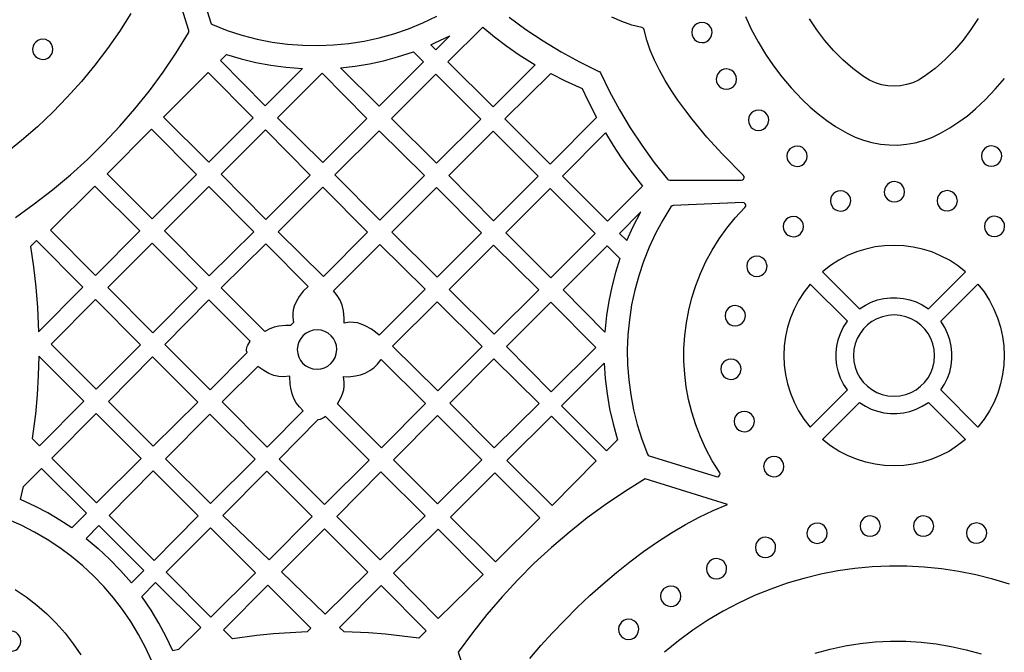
# Model space of a CAD drawing. Header units: millimetres. Extents: x -1176 to 822, y -1617 to -119.
# Tile 32 of 119: x -980 to -817, y -685 to -580. Entities that reach past the tile are written whole.
import ezdxf

# ---------------------------------------------------------------- set-up
doc = ezdxf.new("R2010")
doc.units = ezdxf.units.MM
doc.layers.add('pattern', color=5, linetype='Continuous', true_color=0x0000ff)

msp = doc.modelspace()

# ---------------------------------------------------------------- linework, layer by layer
at = {"layer": 'pattern'}
for points in [[(-981.09, -612.89), (-977.95, -610.65), (-974.91, -608.29), (-971.96, -605.82), (-969.12, -603.24), (-966.39, -600.54), (-963.77, -597.74), (-961.25, -594.84), (-958.86, -591.84), (-956.58, -588.75), (-954.42, -585.56), (-952.35, -582.22), (-952.29, -582.07), (-952.31, -581.83), (-956.06, -569.79)], [(-952.31, -568.87), (-948.66, -580.58), (-948.59, -580.73), (-948.39, -580.88), (-945.95, -581.83), (-943.48, -582.62), (-940.97, -583.27), (-938.45, -583.76), (-935.91, -584.11), (-933.36, -584.3), (-930.81, -584.35), (-928.27, -584.25), (-925.74, -584.01), (-923.22, -583.61), (-920.73, -583.08), (-918.26, -582.39), (-915.84, -581.57), (-913.46, -580.6), (-911.13, -579.48)], [(-961.91, -579.04), (-963.79, -581.99), (-965.8, -584.85), (-967.91, -587.63), (-970.14, -590.32), (-972.47, -592.92), (-974.9, -595.43), (-977.43, -597.83), (-980.06, -600.13), (-982.79, -602.33)], [(-899.16, -579.65), (-896.35, -581.68), (-893.48, -583.59), (-890.52, -585.37), (-887.48, -587.03), (-884.23, -588.63), (-884.16, -588.67), (-884, -588.86), (-882.46, -592), (-880.8, -595.04), (-879.03, -598), (-877.13, -600.88), (-875.11, -603.69), (-872.86, -606.54), (-872.73, -606.66), (-872.49, -606.71), (-860.61, -606.71), (-860.39, -606.66), (-860.23, -606.52), (-860.14, -606.32), (-860.15, -606.11), (-860.28, -605.89), (-861.41, -604.77), (-862.59, -603.57), (-863.81, -602.3), (-865.05, -600.95), (-866.31, -599.54), (-867.56, -598.07), (-868.79, -596.55), (-869.99, -594.99), (-871.15, -593.4), (-872.24, -591.77), (-873.26, -590.13), (-874.19, -588.46), (-875.02, -586.79), (-875.73, -585.11), (-876.31, -583.44), (-876.75, -581.75), (-876.8, -581.59), (-876.89, -581.48), (-877.12, -581.38), (-878.78, -580.95), (-880.45, -580.37), (-882.12, -579.66)], [(-859.93, -579.54), (-858.95, -581.64), (-857.81, -583.74), (-856.59, -585.76), (-855.27, -587.7), (-853.86, -589.57), (-852.34, -591.37), (-850.49, -593.33), (-849.19, -594.57), (-847.85, -595.71), (-846.44, -596.78), (-844.98, -597.77), (-843.04, -598.9), (-841.71, -599.55), (-840.34, -600.07), (-838.94, -600.46), (-837.51, -600.72), (-836.07, -600.85), (-834.63, -600.86), (-833.19, -600.74), (-831.77, -600.48), (-830.36, -600.11), (-828.99, -599.6), (-827.54, -598.9), (-825.99, -598.01), (-824.51, -597.04), (-823.09, -595.99), (-821.73, -594.87), (-820.1, -593.33), (-818.45, -591.59), (-816.91, -589.8)], [(-821.3, -579.88), (-822.5, -581.71), (-823.81, -583.46), (-825.25, -585.12), (-826.8, -586.68), (-828.46, -588.14), (-830.25, -589.5), (-831.18, -590.07), (-832.16, -590.52), (-833.17, -590.84), (-834.2, -591.03), (-835.25, -591.1), (-836.3, -591.04), (-837.34, -590.86), (-838.35, -590.55), (-839.33, -590.11), (-840.33, -589.5), (-842.1, -588.16), (-843.77, -586.71), (-845.32, -585.15), (-846.76, -583.49), (-848.07, -581.74), (-849.27, -579.9)], [(-895.72, -686.13), (-893.86, -683.96), (-891.93, -681.82), (-889.92, -679.72), (-887.86, -677.66), (-885.73, -675.65), (-883.56, -673.71), (-881.34, -671.84), (-879.09, -670.04), (-876.82, -668.34), (-874.52, -666.74), (-872.21, -665.25), (-869.89, -663.87), (-867.58, -662.62), (-865.28, -661.51), (-862.91, -660.52), (-876.54, -656.29), (-879.84, -658.33), (-883.05, -660.49), (-886.17, -662.77), (-889.2, -665.17), (-892.13, -667.68), (-894.97, -670.3), (-897.7, -673.02), (-900.32, -675.85), (-902.84, -678.79), (-905.25, -681.82), (-907.62, -685.05), (-903.56, -697.03)], [(-958.45, -686.53), (-959.49, -684.28), (-960.65, -682.1), (-961.93, -679.99), (-963.32, -677.96), (-964.81, -676.02), (-966.41, -674.17), (-968.1, -672.41), (-969.89, -670.74), (-971.77, -669.17), (-973.74, -667.71), (-975.79, -666.36), (-977.91, -665.11), (-980.11, -663.99), (-982.55, -662.92)], [(-816.09, -673.78), (-818.88, -672.93), (-821.7, -672.22), (-824.53, -671.65), (-827.39, -671.22), (-830.26, -670.93), (-833.13, -670.78), (-836.01, -670.77), (-838.88, -670.9), (-841.74, -671.17), (-844.59, -671.58), (-847.41, -672.12), (-850.21, -672.8), (-852.98, -673.62), (-855.71, -674.58), (-858.41, -675.67), (-861.05, -676.9), (-863.64, -678.27), (-866.17, -679.77), (-868.64, -681.41), (-871.04, -683.18), (-873.37, -685.08)], [(-981.14, -674.63), (-979.29, -675.87), (-977.54, -677.23), (-975.87, -678.69), (-974.3, -680.26), (-972.84, -681.92), (-971.48, -683.67), (-970.23, -685.51)], [(-848.34, -685.23), (-845.88, -684.56), (-843.39, -684.02), (-840.89, -683.62), (-838.37, -683.36), (-835.84, -683.23), (-833.31, -683.24), (-830.78, -683.39), (-828.26, -683.67), (-825.76, -684.09), (-823.27, -684.64), (-820.82, -685.33)]]:
    msp.add_lwpolyline(points, dxfattribs=at)
for points in [[(-894.83, -587.55), (-901.82, -594.54), (-909.3, -587.06), (-903.51, -581.27), (-901.55, -582.89), (-899.54, -584.43), (-897.46, -585.88)], [(-868.84, -582.19), (-868.78, -582.63), (-868.62, -583.02), (-868.37, -583.36), (-868.04, -583.62), (-867.65, -583.8), (-867.15, -583.87), (-866.71, -583.82), (-866.32, -583.65), (-865.98, -583.4), (-865.72, -583.08), (-865.54, -582.69), (-865.47, -582.19), (-865.52, -581.75), (-865.69, -581.36), (-865.94, -581.02), (-866.26, -580.76), (-866.65, -580.58), (-867.15, -580.5), (-867.59, -580.56), (-867.98, -580.72), (-868.32, -580.98), (-868.58, -581.3), (-868.76, -581.69)], [(-978.23, -584.97), (-978.17, -585.41), (-978.01, -585.81), (-977.76, -586.14), (-977.43, -586.41), (-977.04, -586.58), (-976.54, -586.66), (-976.1, -586.6), (-975.71, -586.44), (-975.37, -586.19), (-975.11, -585.86), (-974.93, -585.47), (-974.86, -584.97), (-974.91, -584.54), (-975.08, -584.14), (-975.33, -583.8), (-975.66, -583.54), (-976.04, -583.36), (-976.54, -583.29), (-976.98, -583.34), (-977.37, -583.51), (-977.71, -583.76), (-977.97, -584.09), (-978.15, -584.47)], [(-909.01, -582.72), (-911.32, -585.04), (-912.14, -584.22), (-911.45, -583.92)], [(-946.08, -585.85), (-943.63, -586.58), (-941.17, -587.17), (-938.69, -587.63), (-936.18, -587.95), (-933.44, -588.15), (-939.62, -594.33), (-947.06, -586.82)], [(-915.04, -585.38), (-913.34, -587.07), (-920.72, -594.43), (-927.13, -588.03), (-924.7, -587.76), (-922.32, -587.37), (-919.97, -586.86), (-917.65, -586.23)], [(-864.76, -589.92), (-864.7, -590.36), (-864.54, -590.75), (-864.29, -591.09), (-863.96, -591.36), (-863.58, -591.53), (-863.08, -591.61), (-862.64, -591.55), (-862.24, -591.39), (-861.91, -591.14), (-861.64, -590.81), (-861.47, -590.42), (-861.39, -589.92), (-861.45, -589.48), (-861.61, -589.09), (-861.86, -588.75), (-862.19, -588.49), (-862.58, -588.31), (-863.08, -588.24), (-863.51, -588.29), (-863.91, -588.46), (-864.24, -588.71), (-864.51, -589.04), (-864.69, -589.42)], [(-956.49, -596.25), (-949.08, -588.84), (-941.64, -596.35), (-948.98, -603.69)], [(-937.59, -596.35), (-930.18, -588.95), (-922.74, -596.46), (-930.08, -603.79)], [(-911.32, -589.09), (-903.84, -596.56), (-911.18, -603.9), (-918.69, -596.46)], [(-884.63, -596.28), (-892.32, -604.03), (-899.83, -596.52), (-892.24, -589.01), (-889.86, -590.21), (-887.01, -591.49), (-886.2, -593.23)], [(-859.43, -596.76), (-859.38, -597.19), (-859.21, -597.59), (-858.96, -597.93), (-858.64, -598.19), (-858.25, -598.37), (-857.75, -598.44), (-857.31, -598.38), (-856.92, -598.22), (-856.58, -597.97), (-856.32, -597.64), (-856.14, -597.26), (-856.06, -596.76), (-856.12, -596.32), (-856.28, -595.92), (-856.53, -595.59), (-856.86, -595.32), (-857.25, -595.15), (-857.75, -595.07), (-858.19, -595.13), (-858.58, -595.29), (-858.92, -595.54), (-859.18, -595.87), (-859.36, -596.26)], [(-958.48, -598.23), (-951.02, -605.77), (-958.41, -613.09), (-965.87, -605.63)], [(-932.14, -605.85), (-939.51, -613.22), (-946.95, -605.71), (-939.58, -598.34)], [(-920.61, -613.33), (-928.05, -605.82), (-920.71, -598.48), (-913.2, -605.92)], [(-894.34, -606.06), (-901.71, -613.43), (-909.15, -605.92), (-901.82, -598.59)], [(-883.16, -598.86), (-881.88, -600.94), (-880.53, -602.97), (-879.12, -604.96), (-877.01, -607.68), (-882.82, -613.53), (-890.3, -606.06)], [(-853.05, -602.72), (-852.99, -603.16), (-852.83, -603.56), (-852.58, -603.89), (-852.25, -604.16), (-851.86, -604.33), (-851.36, -604.41), (-850.92, -604.35), (-850.53, -604.19), (-850.19, -603.94), (-849.93, -603.61), (-849.75, -603.23), (-849.68, -602.72), (-849.73, -602.29), (-849.9, -601.89), (-850.15, -601.56), (-850.47, -601.29), (-850.86, -601.12), (-851.36, -601.04), (-851.8, -601.1), (-852.19, -601.26), (-852.53, -601.51), (-852.8, -601.84), (-852.97, -602.22)], [(-820.76, -602.7), (-820.7, -603.14), (-820.54, -603.53), (-820.29, -603.87), (-819.96, -604.14), (-819.58, -604.31), (-819.08, -604.39), (-818.64, -604.33), (-818.24, -604.17), (-817.91, -603.92), (-817.64, -603.59), (-817.47, -603.2), (-817.39, -602.7), (-817.45, -602.26), (-817.61, -601.87), (-817.86, -601.53), (-818.19, -601.27), (-818.58, -601.09), (-819.08, -601.02), (-819.51, -601.07), (-819.91, -601.24), (-820.25, -601.49), (-820.51, -601.81), (-820.69, -602.2)], [(-960.44, -615.11), (-967.77, -622.52), (-975.29, -615), (-967.88, -607.67)], [(-956.37, -615.13), (-948.98, -607.74), (-941.52, -615.26), (-948.91, -622.58)], [(-929.98, -622.69), (-937.49, -615.25), (-930.08, -607.84), (-922.63, -615.35)], [(-836.87, -608.63), (-836.82, -609.07), (-836.65, -609.46), (-836.4, -609.8), (-836.07, -610.06), (-835.69, -610.24), (-835.19, -610.31), (-834.75, -610.26), (-834.36, -610.09), (-834.02, -609.84), (-833.76, -609.52), (-833.58, -609.13), (-833.5, -608.63), (-833.56, -608.19), (-833.72, -607.8), (-833.97, -607.46), (-834.3, -607.2), (-834.69, -607.02), (-835.19, -606.94), (-835.63, -607), (-836.02, -607.16), (-836.36, -607.41), (-836.62, -607.74), (-836.8, -608.13)], [(-918.59, -615.35), (-911.18, -607.94), (-903.73, -615.45), (-911.08, -622.79)], [(-884.86, -615.54), (-892.21, -622.89), (-899.67, -615.44), (-892.32, -608.09)], [(-845.82, -610.15), (-845.77, -610.59), (-845.6, -610.98), (-845.35, -611.32), (-845.03, -611.58), (-844.64, -611.76), (-844.14, -611.83), (-843.7, -611.78), (-843.31, -611.61), (-842.97, -611.36), (-842.71, -611.04), (-842.53, -610.65), (-842.45, -610.15), (-842.51, -609.71), (-842.67, -609.32), (-842.93, -608.98), (-843.25, -608.72), (-843.64, -608.54), (-844.14, -608.46), (-844.58, -608.52), (-844.97, -608.68), (-845.31, -608.93), (-845.57, -609.26), (-845.75, -609.65)], [(-828.12, -610.13), (-828.06, -610.56), (-827.9, -610.96), (-827.65, -611.3), (-827.32, -611.56), (-826.93, -611.74), (-826.43, -611.81), (-826, -611.75), (-825.6, -611.59), (-825.26, -611.34), (-825, -611.01), (-824.82, -610.63), (-824.75, -610.13), (-824.81, -609.69), (-824.97, -609.29), (-825.22, -608.96), (-825.55, -608.69), (-825.93, -608.52), (-826.43, -608.44), (-826.87, -608.5), (-827.27, -608.66), (-827.6, -608.91), (-827.87, -609.24), (-828.04, -609.63)], [(-872.28, -611.13), (-873.62, -613.31), (-874.83, -615.55), (-875.9, -617.84), (-876.84, -620.18), (-877.64, -622.56), (-878.29, -624.98), (-878.81, -627.42), (-879.19, -629.89), (-879.43, -632.37), (-879.53, -634.87), (-879.48, -637.37), (-879.3, -639.87), (-878.97, -642.35), (-878.5, -644.83), (-877.88, -647.28), (-877.12, -649.71), (-876.18, -652.19), (-876.09, -652.33), (-875.88, -652.46), (-864.77, -655.91), (-864.53, -655.92), (-864.32, -655.82), (-864.19, -655.64), (-864.14, -655.42), (-864.23, -655.18), (-865.42, -653.28), (-866.47, -651.32), (-867.39, -649.32), (-868.18, -647.29), (-868.83, -645.22), (-869.35, -643.12), (-869.74, -641.01), (-870, -638.89), (-870.12, -636.75), (-870.12, -634.62), (-869.98, -632.49), (-869.72, -630.38), (-869.32, -628.28), (-868.8, -626.21), (-868.15, -624.17), (-867.37, -622.17), (-866.47, -620.21), (-865.44, -618.3), (-864.28, -616.45), (-863.01, -614.66), (-861.6, -612.94), (-860, -611.22), (-859.88, -611.02), (-859.87, -610.8), (-859.95, -610.6), (-860.11, -610.45), (-860.36, -610.4), (-871.9, -610.91), (-872.1, -610.96)], [(-879.62, -616.73), (-878.55, -614.38), (-877.28, -611.96), (-880.82, -615.53)], [(-853.66, -614.41), (-853.6, -614.85), (-853.44, -615.24), (-853.19, -615.58), (-852.86, -615.84), (-852.47, -616.02), (-851.97, -616.1), (-851.54, -616.04), (-851.14, -615.88), (-850.8, -615.62), (-850.54, -615.3), (-850.36, -614.91), (-850.29, -614.41), (-850.35, -613.97), (-850.51, -613.58), (-850.76, -613.24), (-851.09, -612.98), (-851.47, -612.8), (-851.97, -612.73), (-852.41, -612.78), (-852.81, -612.95), (-853.14, -613.2), (-853.41, -613.52), (-853.58, -613.91)], [(-820.27, -614.38), (-820.21, -614.82), (-820.05, -615.21), (-819.79, -615.55), (-819.47, -615.81), (-819.08, -615.99), (-818.58, -616.07), (-818.14, -616.01), (-817.75, -615.85), (-817.41, -615.6), (-817.15, -615.27), (-816.97, -614.88), (-816.9, -614.38), (-816.95, -613.94), (-817.12, -613.55), (-817.37, -613.21), (-817.69, -612.95), (-818.08, -612.77), (-818.58, -612.7), (-819.02, -612.75), (-819.41, -612.92), (-819.75, -613.17), (-820.01, -613.49), (-820.19, -613.88)], [(-977.23, -631.89), (-969.88, -624.46), (-977.61, -616.74), (-978.57, -617.72), (-978.08, -621.08), (-977.69, -624.45), (-977.42, -627.83)], [(-965.75, -624.54), (-958.41, -617.13), (-950.94, -624.61), (-958.27, -632.02)], [(-932.52, -624.35), (-933.32, -625.15), (-933.99, -626.02), (-934.56, -627.02), (-934.82, -627.64), (-934.99, -628.24), (-935.07, -628.85), (-935.07, -629.47), (-934.94, -630.33), (-935.43, -630.81), (-936.19, -630.81), (-937.36, -630.92), (-938.13, -631.09), (-938.85, -631.37), (-939.67, -631.83), (-946.93, -624.57), (-939.55, -617.26)], [(-920.73, -632.45), (-921.34, -631.92), (-921.99, -631.45), (-923.02, -630.86), (-923.68, -630.58), (-924.32, -630.39), (-924.97, -630.3), (-925.64, -630.29), (-926.54, -630.42), (-926.53, -629.61), (-926.65, -628.41), (-926.87, -627.47), (-927.21, -626.61), (-927.68, -625.82), (-928.31, -625.07), (-920.61, -617.38), (-913.1, -624.82)], [(-901.61, -632.29), (-909.07, -624.83), (-901.71, -617.48), (-894.22, -624.9)], [(-880.75, -619.69), (-881.49, -622.04), (-882.11, -624.39), (-882.61, -626.77), (-882.98, -629.18), (-883.25, -631.92), (-890.19, -624.92), (-882.85, -617.58)], [(-847.14, -621.9), (-840.97, -628.07), (-840.02, -627.45), (-839.03, -626.96), (-837.99, -626.59), (-836.93, -626.34), (-835.85, -626.21), (-834.77, -626.21), (-833.69, -626.32), (-832.62, -626.56), (-831.58, -626.92), (-830.58, -627.4), (-829.55, -628.07), (-823.38, -621.9), (-824.7, -620.88), (-826.08, -619.99), (-827.52, -619.24), (-829.01, -618.62), (-830.54, -618.14), (-832.09, -617.8), (-833.66, -617.59), (-835.24, -617.52), (-836.83, -617.59), (-838.4, -617.79), (-839.95, -618.13), (-841.48, -618.61), (-842.97, -619.22), (-844.41, -619.97), (-845.79, -620.86)], [(-859.71, -621), (-859.66, -621.44), (-859.5, -621.83), (-859.24, -622.17), (-858.92, -622.43), (-858.53, -622.61), (-858.03, -622.68), (-857.59, -622.63), (-857.2, -622.46), (-856.86, -622.21), (-856.6, -621.89), (-856.42, -621.5), (-856.34, -621), (-856.4, -620.56), (-856.56, -620.17), (-856.82, -619.83), (-857.14, -619.57), (-857.53, -619.39), (-858.03, -619.31), (-858.47, -619.37), (-858.86, -619.53), (-859.2, -619.79), (-859.46, -620.11), (-859.64, -620.5)], [(-843.01, -630.11), (-849.18, -623.95), (-850.2, -625.26), (-851.09, -626.65), (-851.84, -628.09), (-852.46, -629.57), (-852.94, -631.1), (-853.28, -632.65), (-853.49, -634.22), (-853.56, -635.81), (-853.49, -637.39), (-853.29, -638.96), (-852.95, -640.51), (-852.47, -642.04), (-851.86, -643.53), (-851.11, -644.97), (-850.22, -646.35), (-849.18, -647.7), (-843.01, -641.53), (-843.63, -640.59), (-844.12, -639.59), (-844.49, -638.56), (-844.74, -637.49), (-844.87, -636.42), (-844.88, -635.33), (-844.76, -634.25), (-844.52, -633.19), (-844.16, -632.15), (-843.68, -631.15)], [(-827.5, -630.11), (-821.34, -623.95), (-820.32, -625.26), (-819.43, -626.65), (-818.67, -628.09), (-818.06, -629.57), (-817.58, -631.1), (-817.24, -632.65), (-817.03, -634.22), (-816.96, -635.81), (-817.03, -637.39), (-817.23, -638.96), (-817.57, -640.51), (-818.05, -642.04), (-818.66, -643.53), (-819.41, -644.97), (-820.3, -646.35), (-821.34, -647.7), (-827.5, -641.53), (-826.89, -640.59), (-826.4, -639.59), (-826.02, -638.56), (-825.78, -637.49), (-825.65, -636.42), (-825.64, -635.33), (-825.76, -634.25), (-826, -633.19), (-826.36, -632.15), (-826.84, -631.15)], [(-967.81, -626.53), (-960.34, -634.01), (-967.67, -641.42), (-975.15, -633.94)], [(-942.64, -635.31), (-942.72, -635.02), (-942.73, -634.75), (-942.62, -634.3), (-942.53, -634.09), (-942.13, -633.41), (-948.96, -626.59), (-956.3, -633.99), (-948.78, -641.51)], [(-910.99, -641.67), (-918.48, -634.25), (-911.11, -626.87), (-903.62, -634.29)], [(-892.22, -626.94), (-884.77, -634.45), (-892.15, -641.82), (-899.59, -634.32)], [(-863.3, -629.21), (-863.25, -629.64), (-863.08, -630.04), (-862.83, -630.37), (-862.51, -630.64), (-862.12, -630.81), (-861.62, -630.89), (-861.18, -630.83), (-860.79, -630.67), (-860.45, -630.42), (-860.19, -630.09), (-860.01, -629.71), (-859.93, -629.21), (-859.99, -628.77), (-860.15, -628.37), (-860.4, -628.04), (-860.73, -627.77), (-861.12, -627.6), (-861.62, -627.52), (-862.06, -627.58), (-862.45, -627.74), (-862.79, -627.99), (-863.05, -628.32), (-863.23, -628.71)], [(-842, -635.82), (-841.93, -636.82), (-841.72, -637.76), (-841.38, -638.66), (-840.92, -639.48), (-840.36, -640.24), (-839.69, -640.9), (-838.95, -641.47), (-838.12, -641.93), (-837.23, -642.27), (-836.28, -642.49), (-835.26, -642.56), (-834.27, -642.49), (-833.32, -642.28), (-832.42, -641.94), (-831.6, -641.48), (-830.85, -640.92), (-830.18, -640.26), (-829.61, -639.51), (-829.15, -638.69), (-828.81, -637.79), (-828.6, -636.85), (-828.52, -635.82), (-828.59, -634.83), (-828.8, -633.88), (-829.14, -632.99), (-829.6, -632.16), (-830.16, -631.41), (-830.82, -630.75), (-831.57, -630.18), (-832.4, -629.72), (-833.29, -629.37), (-834.23, -629.16), (-835.26, -629.08), (-836.25, -629.15), (-837.2, -629.37), (-838.09, -629.7), (-838.92, -630.16), (-839.67, -630.73), (-840.34, -631.39), (-840.9, -632.14), (-841.36, -632.96), (-841.71, -633.85), (-841.92, -634.8)], [(-934.3, -634.82), (-934.24, -635.47), (-934.05, -636.08), (-933.75, -636.63), (-933.36, -637.12), (-932.88, -637.52), (-932.34, -637.82), (-931.73, -638.02), (-931.03, -638.09), (-930.37, -638.03), (-929.76, -637.84), (-929.21, -637.55), (-928.73, -637.15), (-928.33, -636.68), (-928.03, -636.13), (-927.83, -635.53), (-927.75, -634.82), (-927.82, -634.17), (-928, -633.56), (-928.3, -633.01), (-928.69, -632.52), (-929.17, -632.12), (-929.72, -631.82), (-930.32, -631.62), (-931.03, -631.55), (-931.68, -631.61), (-932.29, -631.8), (-932.84, -632.09), (-933.32, -632.49), (-933.72, -632.96), (-934.03, -633.51), (-934.22, -634.11)], [(-977.21, -635.93), (-977.3, -639.15), (-977.48, -642.36), (-977.77, -645.56), (-978.28, -649.61), (-977.07, -650.81), (-969.74, -643.4)], [(-958.21, -650.88), (-965.65, -643.44), (-958.31, -636.03), (-950.8, -643.54)], [(-927.06, -642.83), (-926.79, -642.17), (-926.6, -641.53), (-926.5, -640.88), (-926.5, -640.21), (-926.62, -639.31), (-925.82, -639.32), (-924.62, -639.2), (-923.8, -639.01), (-923.02, -638.71), (-922.29, -638.32), (-921.61, -637.84), (-921.01, -637.27), (-920.38, -636.49), (-913.03, -643.77), (-920.34, -651.15), (-927.65, -643.84), (-927.64, -643.84)], [(-894.16, -643.8), (-901.6, -651.13), (-908.99, -643.71), (-901.66, -636.38)], [(-883.35, -637.05), (-883.19, -639.62), (-882.89, -642.16), (-882.47, -644.66), (-881.9, -647.15), (-881.15, -649.79), (-883.01, -651.64), (-890.44, -644.14)], [(-864.03, -638.09), (-863.97, -638.53), (-863.81, -638.93), (-863.55, -639.26), (-863.23, -639.53), (-862.84, -639.7), (-862.34, -639.78), (-861.9, -639.72), (-861.51, -639.56), (-861.17, -639.31), (-860.91, -638.98), (-860.73, -638.59), (-860.65, -638.09), (-860.71, -637.66), (-860.87, -637.26), (-861.13, -636.93), (-861.45, -636.66), (-861.84, -636.49), (-862.34, -636.41), (-862.78, -636.47), (-863.17, -636.63), (-863.51, -636.88), (-863.77, -637.21), (-863.95, -637.59)], [(-939.04, -638.78), (-939.88, -638.31), (-940.83, -637.62), (-946.78, -643.51), (-939.28, -651.01), (-933.32, -644.98), (-933.96, -644.35), (-934.48, -643.69), (-934.88, -642.97), (-935.18, -642.19), (-935.4, -641.23), (-935.49, -640.55), (-935.52, -639.34), (-935.61, -639.24), (-936.51, -639.35), (-937.36, -639.31), (-938.19, -639.12)], [(-847.14, -649.74), (-840.97, -643.58), (-840.02, -644.19), (-839.03, -644.69), (-837.99, -645.06), (-836.93, -645.31), (-835.85, -645.43), (-834.77, -645.44), (-833.69, -645.32), (-832.62, -645.08), (-831.58, -644.72), (-830.58, -644.24), (-829.55, -643.58), (-823.38, -649.74), (-824.7, -650.77), (-826.08, -651.66), (-827.52, -652.41), (-829.01, -653.02), (-830.54, -653.5), (-832.09, -653.85), (-833.66, -654.05), (-835.24, -654.12), (-836.83, -654.05), (-838.4, -653.85), (-839.95, -653.51), (-841.48, -653.03), (-842.97, -652.42), (-844.41, -651.67), (-845.79, -650.79)], [(-975.05, -652.84), (-967.71, -645.43), (-960.2, -652.93), (-967.61, -660.27)], [(-861.81, -646.77), (-861.75, -647.21), (-861.59, -647.6), (-861.34, -647.94), (-861.01, -648.21), (-860.63, -648.38), (-860.13, -648.46), (-859.69, -648.4), (-859.29, -648.24), (-858.96, -647.99), (-858.69, -647.66), (-858.52, -647.27), (-858.44, -646.77), (-858.5, -646.33), (-858.66, -645.94), (-858.91, -645.6), (-859.24, -645.34), (-859.63, -645.16), (-860.13, -645.09), (-860.56, -645.14), (-860.96, -645.31), (-861.3, -645.56), (-861.56, -645.89), (-861.74, -646.27)], [(-948.81, -645.53), (-941.3, -653.04), (-948.71, -660.38), (-956.15, -652.94)], [(-929.61, -645.93), (-929.83, -646.09), (-930.48, -646.42), (-930.87, -646.51), (-937.29, -652.99), (-929.76, -660.52), (-922.35, -653.18)], [(-911.03, -645.76), (-903.67, -653.11), (-911.05, -660.43), (-918.35, -653.14)], [(-892.01, -660.72), (-899.51, -653.23), (-892.13, -645.86), (-884.67, -653.31)], [(-856.9, -654.24), (-856.84, -654.68), (-856.68, -655.07), (-856.43, -655.41), (-856.1, -655.67), (-855.72, -655.85), (-855.22, -655.92), (-854.78, -655.87), (-854.38, -655.71), (-854.05, -655.45), (-853.78, -655.13), (-853.61, -654.74), (-853.53, -654.24), (-853.59, -653.8), (-853.75, -653.41), (-854, -653.07), (-854.33, -652.81), (-854.72, -652.63), (-855.22, -652.55), (-855.65, -652.61), (-856.05, -652.77), (-856.39, -653.03), (-856.65, -653.35), (-856.83, -653.74)], [(-971.74, -664.41), (-973.69, -663.12), (-975.69, -661.94), (-977.74, -660.86), (-980.25, -659.7), (-979.74, -657.54), (-976.75, -654.54), (-969.31, -661.98)], [(-958.07, -669.81), (-965.55, -662.34), (-958.21, -654.93), (-950.73, -662.4)], [(-931.82, -662.56), (-938.98, -669.72), (-946.66, -662.35), (-939.35, -655.01)], [(-913.1, -662.44), (-920.53, -669.75), (-927.74, -662.54), (-920.41, -655.13)], [(-901.4, -670.08), (-908.86, -662.62), (-901.51, -655.28), (-894.02, -662.77)], [(-840.9, -664.13), (-840.85, -664.57), (-840.68, -664.96), (-840.43, -665.3), (-840.11, -665.56), (-839.72, -665.74), (-839.22, -665.82), (-838.78, -665.76), (-838.39, -665.6), (-838.05, -665.34), (-837.79, -665.02), (-837.61, -664.63), (-837.53, -664.13), (-837.59, -663.69), (-837.75, -663.3), (-838, -662.96), (-838.33, -662.7), (-838.72, -662.52), (-839.22, -662.44), (-839.66, -662.5), (-840.05, -662.66), (-840.39, -662.92), (-840.65, -663.24), (-840.83, -663.63)], [(-832.05, -664.13), (-832, -664.57), (-831.83, -664.96), (-831.58, -665.3), (-831.26, -665.56), (-830.87, -665.74), (-830.37, -665.82), (-829.93, -665.76), (-829.54, -665.6), (-829.2, -665.34), (-828.94, -665.02), (-828.76, -664.63), (-828.68, -664.13), (-828.74, -663.69), (-828.9, -663.3), (-829.16, -662.96), (-829.48, -662.7), (-829.87, -662.52), (-830.37, -662.44), (-830.81, -662.5), (-831.2, -662.66), (-831.54, -662.92), (-831.8, -663.24), (-831.98, -663.63)], [(-969.37, -666.16), (-967.35, -667.84), (-965.45, -669.61), (-963.64, -671.48), (-961.84, -673.57), (-959.78, -671.51), (-967.25, -664.03)], [(-956.08, -671.8), (-948.72, -664.41), (-941.23, -671.9), (-948.63, -679.25)], [(-929.67, -678.73), (-936.92, -671.7), (-929.81, -664.58), (-922.61, -671.8)], [(-903.47, -672.16), (-910.9, -664.64), (-918.35, -671.94), (-910.91, -679.46)], [(-849.72, -665.3), (-849.66, -665.74), (-849.5, -666.14), (-849.25, -666.47), (-848.92, -666.74), (-848.53, -666.91), (-848.03, -666.99), (-847.59, -666.93), (-847.2, -666.77), (-846.86, -666.52), (-846.6, -666.19), (-846.42, -665.8), (-846.35, -665.3), (-846.4, -664.87), (-846.57, -664.47), (-846.82, -664.13), (-847.15, -663.87), (-847.53, -663.69), (-848.03, -663.62), (-848.47, -663.68), (-848.86, -663.84), (-849.2, -664.09), (-849.47, -664.42), (-849.64, -664.8)], [(-823.25, -665.3), (-823.19, -665.73), (-823.03, -666.13), (-822.78, -666.47), (-822.45, -666.73), (-822.06, -666.91), (-821.56, -666.98), (-821.12, -666.92), (-820.73, -666.76), (-820.39, -666.51), (-820.13, -666.18), (-819.95, -665.8), (-819.88, -665.3), (-819.93, -664.86), (-820.1, -664.46), (-820.35, -664.13), (-820.68, -663.86), (-821.06, -663.69), (-821.56, -663.61), (-822, -663.67), (-822.39, -663.83), (-822.73, -664.08), (-823, -664.41), (-823.17, -664.8)], [(-858.28, -667.67), (-858.22, -668.11), (-858.06, -668.5), (-857.8, -668.84), (-857.48, -669.1), (-857.09, -669.28), (-856.59, -669.36), (-856.15, -669.3), (-855.76, -669.14), (-855.42, -668.89), (-855.16, -668.56), (-854.98, -668.17), (-854.91, -667.67), (-854.96, -667.23), (-855.12, -666.84), (-855.38, -666.5), (-855.7, -666.24), (-856.09, -666.06), (-856.59, -665.98), (-857.03, -666.04), (-857.42, -666.2), (-857.76, -666.46), (-858.02, -666.78), (-858.2, -667.17)], [(-866.41, -671.2), (-866.35, -671.64), (-866.19, -672.04), (-865.93, -672.37), (-865.61, -672.64), (-865.22, -672.81), (-864.72, -672.89), (-864.28, -672.83), (-863.89, -672.67), (-863.55, -672.42), (-863.29, -672.09), (-863.11, -671.71), (-863.04, -671.2), (-863.09, -670.77), (-863.26, -670.37), (-863.51, -670.03), (-863.83, -669.77), (-864.22, -669.59), (-864.72, -669.52), (-865.16, -669.58), (-865.55, -669.74), (-865.89, -669.99), (-866.15, -670.32), (-866.33, -670.7)], [(-954.02, -684.61), (-954.98, -684.84), (-956.06, -682.51), (-957.26, -680.26), (-958.58, -678.07), (-960.13, -675.79), (-957.81, -673.47), (-950.34, -680.94)], [(-932.67, -681.7), (-935.46, -681.83), (-938.23, -682.03), (-941, -682.3), (-945.04, -682.84), (-946.53, -681.34), (-939.2, -673.93), (-932.05, -681.08)], [(-914.14, -682.75), (-916.91, -682.38), (-919.68, -682.09), (-922.46, -681.87), (-926.54, -681.68), (-927.29, -680.96), (-920.37, -673.97), (-912.91, -681.52)], [(-874.01, -675.77), (-873.95, -676.21), (-873.79, -676.6), (-873.54, -676.94), (-873.21, -677.2), (-872.83, -677.38), (-872.33, -677.45), (-871.89, -677.4), (-871.49, -677.23), (-871.16, -676.98), (-870.89, -676.66), (-870.72, -676.27), (-870.64, -675.77), (-870.7, -675.33), (-870.86, -674.94), (-871.11, -674.6), (-871.44, -674.33), (-871.83, -674.16), (-872.33, -674.08), (-872.76, -674.14), (-873.16, -674.3), (-873.5, -674.55), (-873.76, -674.88), (-873.94, -675.27)], [(-880.99, -681.26), (-880.93, -681.7), (-880.77, -682.1), (-880.52, -682.43), (-880.19, -682.7), (-879.81, -682.87), (-879.31, -682.95), (-878.87, -682.89), (-878.47, -682.73), (-878.14, -682.48), (-877.87, -682.15), (-877.7, -681.76), (-877.62, -681.26), (-877.68, -680.83), (-877.84, -680.43), (-878.09, -680.09), (-878.42, -679.83), (-878.81, -679.65), (-879.31, -679.58), (-879.74, -679.63), (-880.14, -679.8), (-880.48, -680.05), (-880.74, -680.38), (-880.92, -680.76)], [(-983.55, -683.23), (-983.5, -683.67), (-983.34, -684.07), (-983.08, -684.4), (-982.76, -684.67), (-982.37, -684.84), (-981.87, -684.92), (-981.43, -684.86), (-981.04, -684.7), (-980.7, -684.45), (-980.44, -684.12), (-980.26, -683.73), (-980.19, -683.23), (-980.24, -682.8), (-980.4, -682.4), (-980.66, -682.06), (-980.98, -681.8), (-981.37, -681.62), (-981.87, -681.55), (-982.31, -681.61), (-982.7, -681.77), (-983.04, -682.02), (-983.3, -682.35), (-983.48, -682.73)]]:
    msp.add_lwpolyline(points, close=True, dxfattribs=at)

doc.saveas('drawing.dxf')
